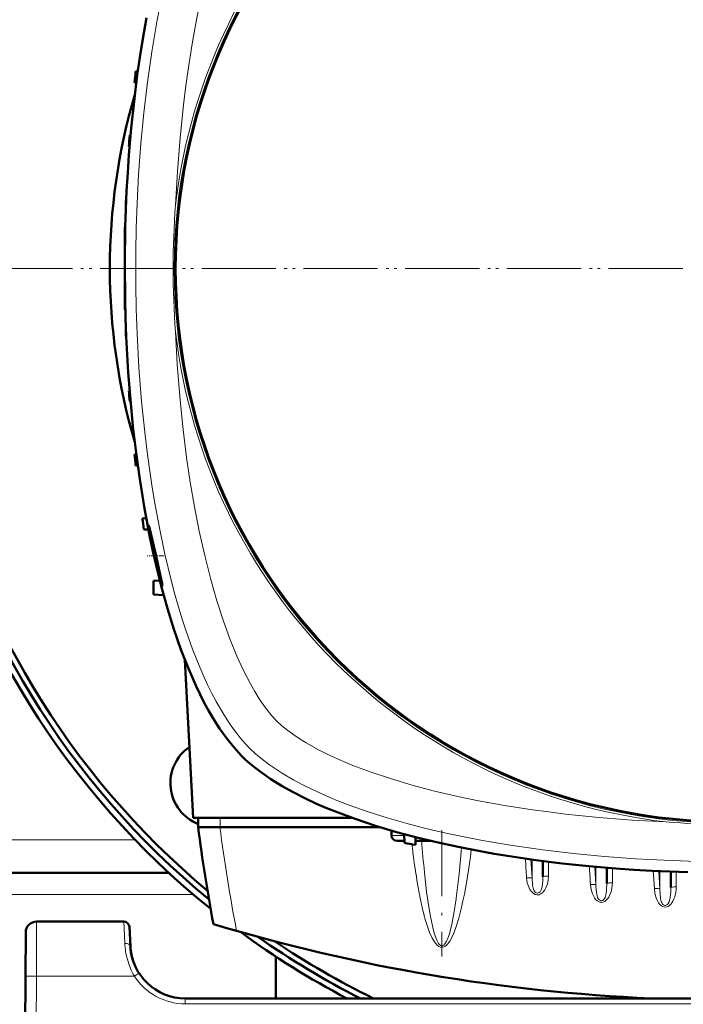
# Model space of a CAD drawing. Extents: x -1595 to 1972, y -1657 to 646.
# Tile 12 of 56: x 182 to 303, y -1305 to -1126. Entities that reach past the tile are written whole.
import ezdxf

# ---------------------------------------------------------------- set-up
doc = ezdxf.new("R2010")
doc.units = 0
doc.linetypes.add('DASHDOT', pattern=[18.5, 12, -3, 0.5, -3])

msp = doc.modelspace()

# ---------------------------------------------------------------- linework, layer by layer
at = {"color": 7, "lineweight": 50}
for p, q in [((203.54, -1134.98), (203.94, -1134.97)), ((203.67, -1136.99), (203.33, -1136.98)), ((202.62, -1146.6), (202.46, -1146.6)), ((202.45, -1148.61), (202.32, -1148.6)), ((201.84, -1158.23), (201.8, -1158.23)), ((201.76, -1160.23), (201.73, -1160.23)), ((201.56, -1163.35), (201.56, -1169.85)), ((201.56, -1163.35), (201.66, -1163.35)), ((201.56, -1169.85), (201.56, -1170.85)), ((201.56, -1170.85), (201.56, -1178.35)), ((201.56, -1178.35), (201.66, -1178.36)), ((201.76, -1181.48), (201.73, -1181.48)), ((201.84, -1183.48), (201.8, -1183.48)), ((202.45, -1193.1), (202.32, -1193.1)), ((202.62, -1195.11), (202.46, -1195.1)), ((203.67, -1204.72), (203.33, -1204.73)), ((203.94, -1206.74), (203.54, -1206.73)), ((205.48, -1216.33), (204.76, -1216.35)), ((205.87, -1218.38), (205.05, -1218.35)), ((207.95, -1227.67), (206.82, -1227.73)), ((206.82, -1227.73), (206.82, -1230.23)), ((208.65, -1230.33), (206.82, -1230.23)), ((214.02, -1270.85), (212.51, -1242.11)), ((242.84, -1270.85), (214.02, -1270.85)), ((214.95, -1270.85), (214.91, -1272.55)), ((218.88, -1272.55), (214.91, -1272.55)), ((218.91, -1272.55), (218.88, -1272.55)), ((247.94, -1272.55), (218.91, -1272.55)), ((250.11, -1273.2), (250.07, -1274.08)), ((252.38, -1273.84), (252.43, -1275.43)), ((254.48, -1274.39), (254.43, -1275.79)), ((251.16, -1275.05), (252.42, -1275.05)), ((254.46, -1275.05), (254.96, -1275.05)), ((257.16, -1275.05), (254.96, -1275.05)), ((277.65, -1278.74), (277.65, -1281.59)), ((209.57, -1280.85), (93.55, -1280.85)), ((289.27, -1279.96), (289.27, -1282.82)), ((300.9, -1280.65), (300.9, -1283.56)), ((201.4, -1289.74), (185.54, -1289.74)), ((183.54, -1291.73), (183.49, -1299.69)), ((202.58, -1294.26), (202.4, -1290.69)), ((229.07, -1303.74), (229.07, -1296.14)), ((183.07, -1381.74), (183.49, -1299.69)), ((410.55, -1303.74), (212.57, -1303.74))]:
    msp.add_line(p, q, dxfattribs=at)
at = {"color": 7, "linetype": 'DASHDOT', "lineweight": 18}
for p, q in [((186.57, -1170.86), (-203.43, -1170.86)), ((185.09, -1170.85), (-201.97, -1170.85)), ((506.57, -1170.86), (116.57, -1170.86)), ((505.09, -1170.85), (118.03, -1170.85)), ((259.26, -1273.14), (259.26, -1296.08))]:
    msp.add_line(p, q, dxfattribs=at)
at = {"color": 7, "linetype": 'DASHDOT', "lineweight": 18, "ltscale": 0.003008}
msp.add_line((201.55, -1170.85), (201.67, -1170.85), dxfattribs=at)
at = {"color": 7, "linetype": 'DASHDOT', "lineweight": 18, "ltscale": 0.075517}
msp.add_line((208.69, -1223.15), (205.67, -1223.15), dxfattribs=at)
at = {"color": 7, "lineweight": 18}
for p, q in [((218.95, -1270.85), (218.91, -1272.55)), ((250.07, -1274.08), (252.38, -1274.08)), ((203.46, -1274.85), (99.67, -1274.85)), ((270.84, -1277.83), (271.23, -1277.88)), ((275.45, -1278.44), (275.65, -1281.81)), ((275.65, -1278.47), (275.65, -1281.81)), ((278.65, -1278.87), (278.65, -1281.46)), ((287.08, -1279.77), (287.27, -1283.06)), ((287.27, -1279.79), (287.27, -1283.06)), ((290.27, -1280.04), (290.27, -1282.7)), ((297.72, -1280.51), (297.91, -1283.76)), ((298.71, -1280.56), (298.9, -1283.81)), ((298.9, -1280.57), (298.9, -1283.81)), ((301.9, -1280.69), (301.9, -1283.44)), ((274.66, -1281.81), (274.66, -1281.76)), ((214.07, -1284.85), (89.06, -1284.85)), ((261.86, -1285.63), (261.88, -1285.46)), ((185.54, -1289.74), (185.49, -1299.69)), ((201.4, -1289.74), (201.59, -1293.71)), ((260.96, -1290.7), (261, -1290.53)), ((203.91, -1299.31), (203.32, -1299.69)), ((204.16, -1299.15), (203.91, -1299.31)), ((185.49, -1299.69), (185.07, -1381.74)), ((203.32, -1299.69), (185.49, -1299.69)), ((212.57, -1304.74), (212.57, -1303.74)), ((410.55, -1304.74), (212.57, -1304.74))]:
    msp.add_line(p, q, dxfattribs=at)
for points in [[(223.93, -1096.13), (223.21, -1097.56), (222.52, -1099.04), (221.8, -1100.67), (221.1, -1102.35), (219.84, -1105.72), (218.62, -1109.37), (217.51, -1113.13), (216.49, -1116.99), (215.57, -1120.93), (214.73, -1124.93), (213.81, -1129.95), (213.02, -1135.04), (212.61, -1138.03), (212.24, -1141.04), (211.62, -1147.09), (211.14, -1153.18), (210.81, -1159.3)], [(207.94, -1123.19), (207.42, -1125.94), (206.49, -1131.41), (205.7, -1136.93), (205.04, -1142.51), (204.5, -1148.12), (204.09, -1153.76), (203.81, -1159)], [(203.81, -1182.71), (204.15, -1188.89), (204.63, -1195.05), (205.25, -1201.17), (205.63, -1204.24), (206.04, -1207.3), (206.48, -1210.29), (206.97, -1213.25), (207.86, -1218.1), (208.87, -1222.88), (210, -1227.59), (210.63, -1229.95), (211.3, -1232.3), (211.97, -1234.51), (212.68, -1236.69), (213.9, -1240.13), (215.22, -1243.45), (215.94, -1245.12), (216.7, -1246.75), (217.43, -1248.24), (218.2, -1249.69), (219.57, -1252.07), (220.3, -1253.22), (221.05, -1254.32), (221.81, -1255.35), (222.58, -1256.32), (223.4, -1257.28), (224.25, -1258.16)], [(210.81, -1182.41), (211.12, -1188.29), (211.57, -1194.14), (212.13, -1199.71), (212.82, -1205.25), (213.49, -1209.77), (214.25, -1214.25), (215.11, -1218.67), (216.11, -1223.12), (217.21, -1227.49), (218.31, -1231.33), (219.51, -1235.06), (220.69, -1238.3), (221.96, -1241.42), (223.16, -1244.03), (224.42, -1246.49), (225.22, -1247.89), (226.04, -1249.2), (227.18, -1250.85), (228.34, -1252.29), (229.2, -1253.21)], [(229.2, -1253.21), (230.15, -1254.09), (231.25, -1254.99), (232.49, -1255.88), (233.49, -1256.55), (234.56, -1257.21), (236.84, -1258.48)], [(224.25, -1258.16), (225.37, -1259.22), (226.6, -1260.25), (227.92, -1261.24), (228.97, -1261.96), (230.06, -1262.66), (232.34, -1264.01), (234.44, -1265.11), (236.62, -1266.16), (238.88, -1267.16), (240.62, -1267.87), (242.39, -1268.55), (246.01, -1269.83), (249.31, -1270.88), (252.68, -1271.84), (256.1, -1272.73), (258.63, -1273.34), (261.17, -1273.91), (263.9, -1274.47), (266.64, -1274.99), (272.11, -1275.92), (277.64, -1276.71), (283.21, -1277.38), (288.82, -1277.91), (294.46, -1278.32), (299.7, -1278.6)], [(236.84, -1258.48), (238.26, -1259.2), (239.74, -1259.89), (241.38, -1260.61), (243.06, -1261.31), (246.42, -1262.57), (250.07, -1263.79), (253.83, -1264.9), (257.69, -1265.92), (261.63, -1266.84), (265.63, -1267.68), (270.66, -1268.6), (275.75, -1269.39), (278.74, -1269.8), (281.74, -1270.17), (287.79, -1270.8), (293.88, -1271.27), (300, -1271.6)], [(261.88, -1285.46), (262.4, -1281.1), (262.83, -1276.3)], [(268.92, -1277.44), (269.23, -1277.53), (269.87, -1277.67), (270.84, -1277.83)], [(256.09, -1280.83), (256.48, -1284.32), (256.92, -1287.45), (257.16, -1288.82)], [(277.65, -1281.59), (277.63, -1282.2), (277.56, -1283.03), (277.49, -1283.45), (277.37, -1283.88), (277.28, -1284.09), (277.13, -1284.31), (276.93, -1284.47), (276.77, -1284.54), (276.59, -1284.55), (276.4, -1284.49), (276.22, -1284.37), (276.08, -1284.2), (275.98, -1284.01), (275.86, -1283.67), (275.8, -1283.44), (275.73, -1282.99), (275.65, -1281.81)], [(278.65, -1281.46), (278.59, -1282.19), (278.44, -1282.91), (278.19, -1283.6), (278, -1283.96), (277.76, -1284.29), (277.57, -1284.49), (277.36, -1284.66), (277.16, -1284.78), (276.94, -1284.86), (276.72, -1284.89), (276.5, -1284.89)], [(275.65, -1281.81), (275.63, -1281.8), (275.54, -1281.77), (275.39, -1281.76), (274.66, -1281.76)], [(275.9, -1284.64), (275.54, -1284.3), (275.26, -1283.89), (274.99, -1283.32), (274.8, -1282.72), (274.71, -1282.27), (274.66, -1281.81)], [(290.27, -1282.7), (290.26, -1283.06), (290.18, -1283.7), (290.03, -1284.33), (289.77, -1284.99), (289.61, -1285.3), (289.41, -1285.6), (289.17, -1285.87), (288.89, -1286.09), (288.57, -1286.23), (288.2, -1286.27), (287.84, -1286.18), (287.51, -1285.99), (287.23, -1285.72), (287, -1285.41), (286.81, -1285.07), (286.66, -1284.72), (286.41, -1283.91), (286.28, -1283.05), (286.28, -1283.01)], [(287.27, -1283.06), (287.25, -1283.04), (287.16, -1283.02), (287.01, -1283), (286.28, -1283.01)], [(289.27, -1282.82), (289.22, -1284), (289.14, -1284.66), (289.04, -1285.12), (288.96, -1285.35), (288.85, -1285.57), (288.71, -1285.76), (288.52, -1285.89), (288.36, -1285.95), (288.19, -1285.95), (287.99, -1285.88), (287.82, -1285.74), (287.69, -1285.57), (287.59, -1285.37), (287.49, -1285.07), (287.37, -1284.47), (287.29, -1283.4), (287.27, -1283.06)], [(297.91, -1283.76), (298.02, -1284.61), (298.25, -1285.43), (298.44, -1285.88), (298.68, -1286.31), (298.99, -1286.69), (299.19, -1286.86), (299.42, -1287), (299.79, -1287.11), (300.17, -1287.08), (300.39, -1287), (300.58, -1286.88), (300.91, -1286.57), (301.11, -1286.31), (301.28, -1286.02), (301.46, -1285.64), (301.61, -1285.24), (301.81, -1284.41), (301.87, -1283.93), (301.9, -1283.44)], [(298.9, -1283.81), (298.88, -1283.8), (298.79, -1283.77), (298.6, -1283.75), (297.91, -1283.76)], [(298.9, -1283.81), (298.94, -1284.7), (299.05, -1285.64)], [(300.6, -1286.18), (300.75, -1285.63), (300.79, -1285.35), (300.88, -1284.31), (300.9, -1283.56)], [(261, -1290.53), (261.45, -1288.28), (261.86, -1285.63)], [(261.82, -1290.83), (262.33, -1289.15), (262.76, -1287.46), (263.14, -1285.76)], [(299.05, -1285.64), (299.16, -1286.07), (299.24, -1286.28), (299.41, -1286.56)], [(299.41, -1286.56), (299.58, -1286.71), (299.79, -1286.8), (299.93, -1286.81), (300.07, -1286.79)], [(300.07, -1286.79), (300.27, -1286.67), (300.44, -1286.49), (300.6, -1286.18)], [(256, -1288.49), (256.3, -1289.58), (256.64, -1290.66), (257.03, -1291.73), (257.5, -1292.77), (257.89, -1293.44), (258.13, -1293.76), (258.4, -1294.05), (258.73, -1294.3), (259, -1294.41), (259.35, -1294.44), (259.69, -1294.35), (259.91, -1294.22), (260.1, -1294.06), (260.32, -1293.83), (260.52, -1293.59), (260.76, -1293.23), (260.97, -1292.85), (261.29, -1292.19), (261.57, -1291.51), (261.82, -1290.83)], [(257.16, -1288.82), (257.58, -1290.8), (257.87, -1291.88), (258.02, -1292.36), (258.33, -1293.15), (258.65, -1293.73), (258.86, -1293.98), (259.08, -1294.12), (259.22, -1294.16), (259.37, -1294.14), (259.58, -1294.03), (259.8, -1293.82), (260.11, -1293.31), (260.27, -1292.97)], [(260.27, -1292.97), (260.62, -1291.98), (260.96, -1290.7)], [(183.49, -1299.69), (183.5, -1299.69), (183.52, -1299.69), (185.49, -1299.69)]]:
    msp.add_lwpolyline(points, dxfattribs=at)
at = {"color": 7, "lineweight": 50}
for points in [[(222.83, -1259.58), (221.45, -1258.09), (220.11, -1256.43), (218.82, -1254.62), (217.59, -1252.67), (216.8, -1251.31), (216.04, -1249.91), (215.28, -1248.41), (214.54, -1246.87), (213.15, -1243.7), (211.79, -1240.19), (210.52, -1236.54), (209.34, -1232.75), (208.26, -1228.85), (207.26, -1224.86), (206.69, -1222.32), (206.14, -1219.75), (205.16, -1214.53), (204.29, -1209.22), (203.63, -1204.43), (203.06, -1199.58), (202.58, -1194.7), (202.2, -1189.78), (202, -1186.52), (201.83, -1183.24), (201.7, -1179.9), (201.61, -1176.56), (201.56, -1169.92), (201.66, -1163.32), (201.91, -1156.73), (202.1, -1153.44), (202.33, -1150.17), (202.74, -1145.29), (203.25, -1140.44), (203.85, -1135.63), (204.54, -1130.88), (205.01, -1128.04), (205.51, -1125.22)], [(205.94, -1217.65), (205.94, -1217.65), (205.94, -1217.66), (205.94, -1217.66), (205.93, -1217.67), (205.93, -1217.7), (205.97, -1218.07)], [(208.19, -1227.39), (207.13, -1222.69), (206.56, -1220.12), (206.09, -1218.09), (205.97, -1217.7), (205.95, -1217.66), (205.95, -1217.65), (205.94, -1217.65)], [(206.15, -1219.24), (206.57, -1221.42), (207.1, -1223.84), (207.68, -1226.19), (208.16, -1227.92), (208.35, -1228.51), (208.41, -1228.64)], [(208.42, -1228.65), (208.42, -1228.65), (208.43, -1228.65), (208.43, -1228.65), (208.43, -1228.63), (208.4, -1228.4)], [(304.02, -1280.75), (297.43, -1280.5), (294.15, -1280.31), (290.87, -1280.08), (285.99, -1279.67), (281.14, -1279.16), (276.33, -1278.56), (271.58, -1277.87), (268.74, -1277.4), (265.92, -1276.9), (262.21, -1276.17), (258.56, -1275.38), (254.97, -1274.52), (251.02, -1273.46), (247.18, -1272.31), (243.46, -1271.07), (239.88, -1269.73), (238.15, -1269.03), (236.47, -1268.3), (234.3, -1267.28), (232.21, -1266.22), (230.23, -1265.11), (228.13, -1263.81), (226.19, -1262.46), (225.24, -1261.72), (224.34, -1260.97), (223.56, -1260.28), (222.83, -1259.58)]]:
    msp.add_lwpolyline(points, dxfattribs=at)
at = {"color": 7, "lineweight": 18}
msp.add_circle((311.56, -1170.85), 101, dxfattribs=at)
at = {"color": 7, "lineweight": 50}
msp.add_circle((311.56, -1170.85), 100.74, dxfattribs=at)
for centre, radius, start, end in [((311.57, -1170.86), 150, 4.7834, 231.0147), ((311.56, -1170.85), 148.87, 4.8165, 230.5172), ((311.56, -1170.85), 147.82, 4.8508, 230.0451), ((526.56, -1170.85), 325, 173.6625, 174.0172), ((311.56, -1170.85), 112.7, 163.7063, 196.2938), ((526.56, -1170.85), 325, 175.7209, 176.0744), ((526.56, -1170.85), 325, 177.7737, 178.1265), ((526.56, -1170.85), 325, 179.8237, 180.1763), ((526.56, -1170.85), 325, 181.8735, 182.2263), ((526.56, -1170.85), 325, 183.9256, 184.2791), ((526.56, -1170.85), 325, 185.9829, 186.3375), ((526.56, -1170.85), 325, 188.0479, 188.4041), ((235.71, -1213.96), 30.02, 187.8714, 190.1339), ((181.88, -1233.39), 26.98, 10.6516, 12.8383), ((208.43, -1228.63), 0.03, 200.9033, 244.4524), ((217.87, -1264.55), 8, 124.4276, 248.4107), ((537.19, -1230.65), 325, 187.4074, 190.5583), ((311.56, -955.85), 325, 259.5182, 259.8766), ((185.54, -1291.74), 2, 90, 179.7), ((201.4, -1290.74), 1, 3, 90), ((311.56, -979.05), 325, 253.2139, 267.4873), ((311.57, -1170.86), 150, 233.6345, 242.3576), ((311.56, -1170.85), 148.87, 234.821, 243.208), ((311.56, -1170.85), 147.82, 235.9608, 244.0255), ((212.57, -1293.74), 10, 183, 270), ((212.57, -1293.74), 10, 183.9422, 198.8098), ((212.59, -1293.74), 10.02, 194.756, 198.7969)]:
    msp.add_arc(centre, radius, start, end, dxfattribs=at)
at = {"color": 7, "lineweight": 18}
for centre, radius, start, end in [((311.56, -1170.85), 101.41, 96.5423, 173.4568), ((482.02, -1170.85), 278.46, 177.5597, 182.4396), ((357.87, -1170.85), 147.52, 175.507, 184.4923), ((311.56, -1170.85), 101.41, 186.5424, 263.4568), ((311.56, -1124.55), 147.51, 265.5067, 273.8371), ((409.82, -1257.06), 157.13, 186.8059, 188.811), ((473.59, -1259.1), 218.59, 184.1852, 185.7061), ((311.56, -954.69), 325.7, 262.8874, 263.2566), ((311.56, -1000.39), 278.46, 267.5597, 272.4396), ((276.71, -1283.54), 1.36, 233.5186, 261.0306), ((215.14, -1293.07), 13.58, 182.7354, 195.3114), ((214.57, -1293.21), 12.98, 195.3711, 209.9371), ((212.57, -1293.73), 11, 212.7709, 269.9923)]:
    msp.add_arc(centre, radius, start, end, dxfattribs=at)
for centre, major_axis, ratio, start_param, end_param in [((541.85, -1231.16), (325.66, 0), 0.992546, 3.270009, 3.3292), ((254.96, -1274.05), (0, 1), 0.866025, 2.530394, 3.141593), ((259.56, -1233.5), (-0.24, -60.87), 0.121427, 0.53881, 0.783253), ((-2727.33, -1456.47), (3007.14, 0), 0.992546, 0.058569, 0.059729), ((278.65, -1278.84), (-1, 0), 0.121869, 5.605182, 6.283185), ((-2501.55, -1443.92), (2792.54, 0), 0.992546, 0.058087, 0.059289), ((259.15, -1231.76), (0.1, -62.68), 0.121204, 5.619282, 5.844029), ((278.65, -1281.59), (-1, 0), 0.121869, 4.712389, 6.283185), ((290.27, -1282.82), (-1, 0), 0.121869, 4.712388, 6.283185), ((301.9, -1283.56), (-1, 0), 0.121869, 4.712389, 6.283185), ((201.59, -1294.32), (0.999, 0.052), 0.602126, 0.000227, 1.539305)]:
    msp.add_ellipse(centre, major_axis=major_axis, ratio=ratio, start_param=start_param, end_param=end_param, dxfattribs=at)
at = {"color": 7, "lineweight": 50}
msp.add_ellipse((251.23, -1274.05), major_axis=(1.14, 0.23), ratio=0.853683, start_param=2.936487, end_param=4.481103, dxfattribs=at)

doc.saveas('drawing.dxf')
